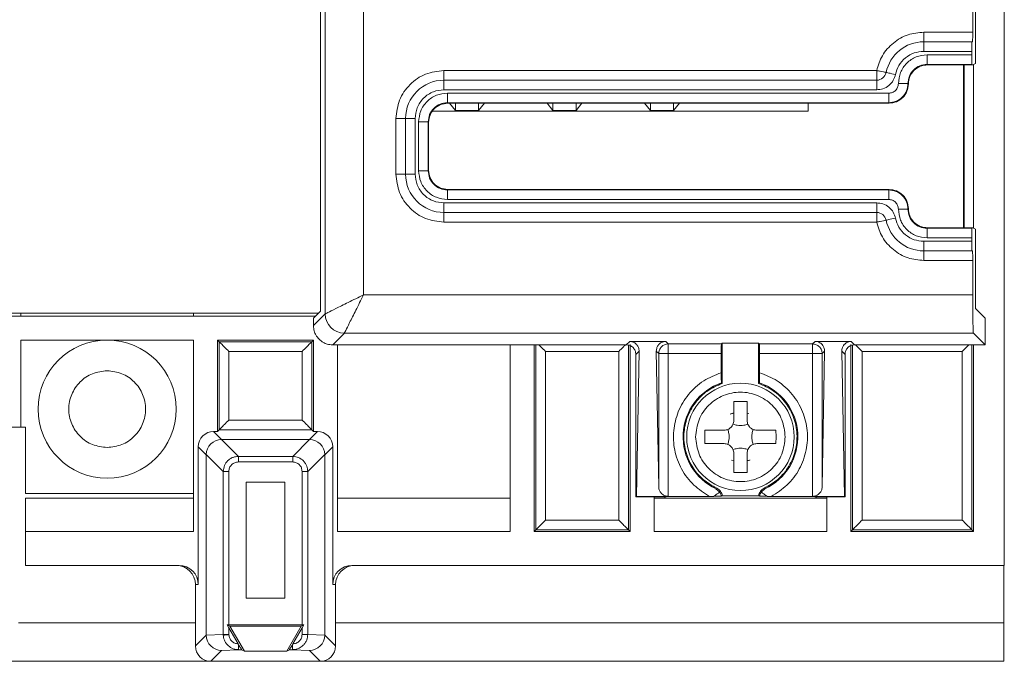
# Paper-space layout 'Blatt2' of a CAD drawing. Header units: millimetres. Extents: x 257 to 862, y 404 to 535.
# Tile 31 of 36: x 811 to 862, y 408 to 441. Entities that reach past the tile are written whole.
import ezdxf

# ---------------------------------------------------------------- set-up
doc = ezdxf.new("R2010")
doc.units = ezdxf.units.MM

psp = doc.layouts.new('Blatt2')

# ---------------------------------------------------------------- linework, layer by layer
at = {"color": 7, "linetype": 'Continuous', "lineweight": 15}
for p, q in [((862.252, 515.74), (862.252, 412.74)), ((826.863, 425.853), (826.863, 502.63)), ((828.863, 501.63), (828.863, 426.852)), ((826.618, 476.02), (826.618, 425.997)), ((860.746, 445.671), (860.746, 438.911)), ((860.606, 440.541), (860.606, 444.041)), ((858.052, 440.041), (858.052, 440.541)), ((858.052, 440.541), (860.606, 440.541)), ((860.562, 440.041), (858.052, 440.041)), ((858.052, 439.541), (858.052, 440.041)), ((860.562, 440.041), (860.597, 440.041)), ((860.554, 439.541), (858.052, 439.541)), ((858.23, 439.363), (858.23, 438.863)), ((858.23, 439.363), (860.554, 439.363)), ((860.554, 439.363), (860.554, 439.541)), ((858.23, 438.863), (860.562, 438.863)), ((858.23, 438.863), (858.252, 438.841)), ((858.252, 438.841), (860.606, 438.841)), ((860.133, 430.341), (860.133, 438.841)), ((860.606, 438.841), (860.562, 438.863)), ((860.606, 438.841), (860.746, 438.911)), ((860.652, 430.318), (860.652, 438.864)), ((833.052, 438.041), (833.052, 438.541)), ((833.052, 438.541), (855.602, 438.541)), ((855.602, 438.041), (833.052, 438.041)), ((833.052, 437.541), (833.052, 438.041)), ((855.602, 437.541), (855.602, 438.041)), ((857.252, 437.841), (857.23, 437.863)), ((855.602, 437.541), (833.052, 437.541)), ((833.23, 437.363), (833.23, 436.863)), ((833.23, 437.363), (856.23, 437.363)), ((856.23, 437.363), (856.23, 436.863)), ((833.23, 436.863), (856.23, 436.863)), ((833.23, 436.863), (833.252, 436.841)), ((833.252, 436.841), (856.252, 436.841)), ((833.648, 436.456), (833.347, 436.841)), ((833.648, 436.841), (833.648, 436.456)), ((835.159, 436.841), (834.858, 436.456)), ((834.858, 436.841), (834.858, 436.456)), ((838.728, 436.456), (838.427, 436.841)), ((838.728, 436.841), (838.728, 436.456)), ((840.239, 436.841), (839.938, 436.456)), ((839.938, 436.841), (839.938, 436.456)), ((843.808, 436.456), (843.507, 436.841)), ((843.808, 436.841), (843.808, 436.456)), ((845.319, 436.841), (845.018, 436.456)), ((845.018, 436.456), (845.018, 436.841)), ((852.033, 436.841), (852.033, 436.43)), ((856.23, 436.863), (856.252, 436.841)), ((852.033, 436.43), (832.465, 436.43)), ((834.858, 436.456), (833.648, 436.456)), ((839.938, 436.456), (838.728, 436.456)), ((845.018, 436.456), (843.808, 436.456)), ((830.552, 433.141), (830.552, 436.041)), ((831.052, 436.041), (830.552, 436.041)), ((831.052, 436.041), (831.052, 433.141)), ((831.552, 436.041), (831.052, 436.041)), ((831.552, 436.041), (831.552, 433.141)), ((831.73, 433.319), (831.73, 435.863)), ((832.23, 433.319), (832.23, 435.863)), ((832.23, 435.863), (832.252, 435.841)), ((832.252, 433.341), (832.252, 435.841)), ((831.052, 433.141), (830.552, 433.141)), ((831.552, 433.141), (831.052, 433.141)), ((831.73, 433.319), (832.23, 433.319)), ((832.23, 433.319), (832.252, 433.341)), ((833.23, 432.319), (833.252, 432.341)), ((833.23, 431.819), (833.23, 432.319)), ((856.23, 432.319), (833.23, 432.319)), ((856.252, 432.341), (833.252, 432.341)), ((856.252, 432.341), (856.23, 432.319)), ((856.23, 431.819), (856.23, 432.319)), ((833.052, 431.641), (855.602, 431.641)), ((833.052, 431.641), (833.052, 431.141)), ((856.23, 431.819), (833.23, 431.819)), ((855.602, 431.641), (855.602, 431.141)), ((833.052, 431.141), (855.602, 431.141)), ((833.052, 431.141), (833.052, 430.641)), ((857.23, 431.319), (857.252, 431.341)), ((855.602, 430.641), (833.052, 430.641)), ((858.23, 430.319), (858.252, 430.341)), ((858.23, 430.319), (858.23, 429.819)), ((860.562, 430.319), (858.23, 430.319)), ((860.606, 430.341), (858.252, 430.341)), ((860.562, 430.319), (860.606, 430.341)), ((860.606, 430.341), (860.746, 430.271)), ((860.746, 430.271), (860.746, 426.136)), ((860.554, 429.641), (858.052, 429.641)), ((858.052, 429.641), (858.052, 429.141)), ((858.23, 429.819), (860.554, 429.819)), ((860.554, 429.641), (860.554, 429.819)), ((858.052, 429.141), (860.562, 429.141)), ((858.052, 428.641), (858.052, 429.141)), ((860.597, 429.141), (860.562, 429.141)), ((860.606, 428.641), (858.052, 428.641)), ((860.606, 426.852), (860.606, 428.641)), ((828.863, 426.852), (860.606, 426.852)), ((259.333, 425.89), (826.511, 425.89)), ((811.002, 425.89), (811.002, 425.74)), ((820.002, 425.74), (820.002, 425.89)), ((826.252, 425.63), (826.618, 425.997)), ((860.746, 426.136), (861.252, 425.63)), ((807.252, 425.74), (826.361, 425.74)), ((826.863, 425.853), (826.252, 425.241)), ((826.252, 425.241), (826.252, 425.63)), ((861.252, 424.241), (861.252, 425.63)), ((827.863, 424.853), (827.252, 424.241)), ((860.64, 424.853), (827.863, 424.853)), ((861.252, 424.241), (860.64, 424.853)), ((811.002, 424.49), (811.002, 419.94)), ((820.002, 424.49), (811.002, 424.49)), ((820.002, 424.49), (820.002, 414.51)), ((821.252, 424.49), (821.252, 419.726)), ((821.252, 424.49), (821.341, 424.401)), ((826.252, 424.49), (821.252, 424.49)), ((821.341, 424.401), (821.341, 419.817)), ((826.163, 424.401), (821.341, 424.401)), ((826.252, 424.49), (826.163, 424.401)), ((826.163, 419.817), (826.163, 424.401)), ((826.252, 419.726), (826.252, 424.49)), ((842.552, 424.241), (842.729, 424.419)), ((842.729, 424.419), (844.609, 424.419)), ((844.609, 424.419), (844.743, 424.285)), ((852.26, 424.285), (852.395, 424.419)), ((852.395, 424.419), (854.274, 424.419)), ((854.274, 424.419), (854.452, 424.241)), ((825.663, 423.901), (821.841, 423.901)), ((821.841, 423.901), (821.841, 420.317)), ((825.663, 420.317), (825.663, 423.901)), ((842.552, 424.241), (827.252, 424.241)), ((827.502, 424.241), (827.502, 414.51)), ((836.502, 414.51), (836.502, 424.241)), ((837.752, 424.241), (837.752, 414.51)), ((838.341, 423.901), (838.341, 415.099)), ((842.163, 423.901), (838.341, 423.901)), ((842.163, 415.099), (842.163, 423.901)), ((842.752, 414.51), (842.752, 424.267)), ((843.22, 423.91), (843.052, 423.741)), ((843.087, 416.341), (843.22, 423.91)), ((844.118, 423.91), (844.243, 416.826)), ((844.243, 423.785), (844.118, 423.91)), ((844.743, 424.285), (847.51, 424.285)), ((847.51, 424.285), (847.554, 424.328)), ((847.554, 424.328), (849.449, 424.328)), ((847.554, 424.328), (847.554, 422.232)), ((849.449, 424.328), (849.493, 424.285)), ((849.449, 424.328), (849.449, 422.232)), ((849.493, 424.285), (852.26, 424.285)), ((852.26, 424.285), (852.26, 424.135)), ((852.886, 423.91), (852.76, 423.785)), ((852.76, 416.826), (852.886, 423.91)), ((853.783, 423.91), (853.917, 416.341)), ((853.952, 423.741), (853.783, 423.91)), ((854.252, 424.267), (854.252, 414.51)), ((861.252, 424.241), (854.452, 424.241)), ((860.063, 423.901), (854.841, 423.901)), ((854.841, 423.901), (854.841, 415.099)), ((860.063, 415.099), (860.063, 423.901)), ((860.652, 414.51), (860.652, 424.241)), ((843.052, 423.741), (843.052, 416.324)), ((844.243, 416.826), (844.243, 423.785)), ((844.743, 423.785), (844.743, 416.341)), ((847.502, 423.785), (844.743, 423.785)), ((847.502, 423.785), (847.502, 422.786)), ((849.502, 422.786), (849.502, 423.785)), ((852.26, 423.785), (849.502, 423.785)), ((852.26, 416.341), (852.26, 423.785)), ((852.76, 423.785), (852.76, 416.826)), ((853.952, 416.324), (853.952, 423.741)), ((847.51, 422.264), (847.554, 422.232)), ((849.449, 422.232), (849.493, 422.264)), ((848.152, 421.291), (848.852, 421.291)), ((848.152, 420.291), (848.152, 421.291)), ((848.852, 421.291), (848.852, 420.291)), ((821.841, 420.317), (825.663, 420.317)), ((847.964, 420.625), (848.147, 420.692)), ((848.852, 420.674), (848.947, 420.656)), ((807.252, 419.94), (811.002, 419.94)), ((811.002, 419.94), (811.252, 419.94)), ((811.252, 419.94), (811.252, 416.49)), ((821.467, 419.309), (821.05, 419.726)), ((821.252, 419.726), (821.05, 419.726)), ((821.341, 419.817), (821.252, 419.726)), ((826.163, 419.817), (821.341, 419.817)), ((826.453, 419.726), (826.037, 419.309)), ((826.252, 419.726), (826.163, 419.817)), ((826.453, 419.726), (826.252, 419.726)), ((846.647, 419.441), (846.652, 419.791)), ((846.652, 419.791), (847.652, 419.791)), ((849.352, 419.791), (850.352, 419.791)), ((850.352, 419.791), (850.357, 419.441)), ((822.336, 418.427), (821.454, 419.309)), ((821.467, 419.309), (821.454, 419.309)), ((821.467, 419.309), (826.037, 419.309)), ((826.05, 419.309), (825.168, 418.427)), ((826.05, 419.309), (826.037, 419.309)), ((846.652, 419.091), (846.647, 419.441)), ((850.357, 419.441), (850.352, 419.091)), ((820.667, 418.509), (820.25, 418.926)), ((820.25, 418.926), (820.25, 411.74)), ((827.253, 418.926), (826.836, 418.509)), ((827.253, 411.74), (827.253, 418.926)), ((847.652, 419.091), (846.652, 419.091)), ((850.352, 419.091), (849.352, 419.091)), ((821.549, 417.641), (820.667, 418.523)), ((820.667, 409.104), (820.667, 418.509)), ((822.336, 418.132), (822.336, 418.427)), ((822.336, 418.427), (825.168, 418.427)), ((825.168, 418.427), (825.168, 418.132)), ((826.836, 418.523), (825.954, 417.641)), ((826.836, 418.509), (826.836, 409.104)), ((848.152, 418.208), (848.036, 418.23)), ((848.152, 417.591), (848.152, 418.591)), ((848.852, 418.591), (848.852, 417.591)), ((848.925, 418.212), (848.854, 418.19)), ((822.336, 418.132), (825.168, 418.132)), ((821.549, 409.146), (821.549, 417.641)), ((821.844, 417.641), (821.549, 417.641)), ((821.844, 409.649), (821.844, 417.641)), ((825.659, 417.641), (825.659, 409.649)), ((825.954, 417.641), (825.659, 417.641)), ((825.954, 417.641), (825.954, 409.146)), ((848.852, 417.591), (848.152, 417.591)), ((822.749, 411.031), (822.749, 417.074)), ((824.755, 417.074), (822.749, 417.074)), ((824.755, 417.074), (824.755, 411.031)), ((847.227, 416.735), (847.267, 416.765)), ((847.227, 416.735), (847.424, 416.559)), ((849.776, 416.735), (849.579, 416.559)), ((849.737, 416.765), (849.776, 416.735)), ((820.002, 416.49), (811.252, 416.49)), ((811.252, 416.242), (811.252, 414.51)), ((811.252, 416.242), (820.002, 416.242)), ((827.502, 416.242), (836.502, 416.242)), ((843.087, 416.341), (843.052, 416.324)), ((843.052, 416.324), (844.502, 416.324)), ((844.743, 416.341), (843.087, 416.341)), ((844.002, 416.324), (844.002, 414.51)), ((844.002, 416.242), (853.002, 416.242)), ((844.502, 416.324), (844.666, 416.242)), ((846.896, 416.341), (844.743, 416.341)), ((847.099, 416.341), (846.896, 416.341)), ((847.554, 416.367), (847.51, 416.345)), ((849.449, 416.367), (847.554, 416.367)), ((849.493, 416.345), (849.449, 416.367)), ((850.108, 416.341), (849.904, 416.341)), ((852.26, 416.341), (850.108, 416.341)), ((853.917, 416.341), (852.26, 416.341)), ((852.338, 416.242), (852.502, 416.324)), ((852.502, 416.324), (853.952, 416.324)), ((853.002, 414.51), (853.002, 416.324)), ((853.917, 416.341), (853.952, 416.324)), ((838.341, 415.099), (842.163, 415.099)), ((854.841, 415.099), (860.063, 415.099)), ((837.752, 414.51), (837.841, 414.599)), ((837.841, 414.599), (842.663, 414.599)), ((842.752, 414.51), (842.663, 414.599)), ((854.252, 414.51), (854.341, 414.599)), ((854.341, 414.599), (860.563, 414.599)), ((860.652, 414.51), (860.563, 414.599)), ((811.252, 414.51), (820.002, 414.51)), ((811.252, 414.51), (811.252, 412.74)), ((827.502, 414.51), (836.502, 414.51)), ((837.752, 414.51), (842.752, 414.51)), ((844.002, 414.51), (853.002, 414.51)), ((854.252, 414.51), (860.652, 414.51)), ((811.252, 412.74), (819.25, 412.74)), ((828.253, 412.74), (862.252, 412.74)), ((862.233, 409.74), (862.233, 412.74)), ((820.102, 409.74), (820.102, 411.74)), ((820.25, 411.74), (820.102, 411.74)), ((827.402, 411.74), (827.253, 411.74)), ((827.402, 411.74), (827.402, 409.74)), ((824.755, 411.031), (822.749, 411.031)), ((820.102, 409.74), (820.102, 408.54)), ((821.844, 409.49), (821.752, 409.649)), ((821.752, 409.649), (821.898, 409.565)), ((821.752, 409.649), (821.844, 409.649)), ((821.844, 409.649), (825.659, 409.649)), ((822.33, 408.647), (821.844, 409.49)), ((821.844, 409.146), (821.844, 409.49)), ((821.898, 409.565), (822.649, 408.265)), ((821.898, 409.565), (825.605, 409.565)), ((825.605, 409.565), (824.855, 408.265)), ((825.659, 409.49), (825.173, 408.647)), ((825.605, 409.565), (825.752, 409.649)), ((825.752, 409.649), (825.659, 409.49)), ((825.659, 409.649), (825.752, 409.649)), ((825.659, 409.49), (825.659, 409.146)), ((827.402, 408.54), (827.402, 409.74)), ((827.402, 409.74), (862.233, 409.74)), ((862.233, 407.74), (862.233, 409.74)), ((820.102, 408.54), (820.667, 409.104)), ((820.667, 409.104), (821.549, 409.146)), ((821.549, 409.146), (821.844, 409.146)), ((821.549, 409.146), (821.55, 409.108)), ((821.845, 409.122), (821.844, 409.146)), ((825.659, 409.146), (825.954, 409.146)), ((825.954, 409.146), (826.836, 409.104)), ((826.836, 409.104), (827.402, 408.54)), ((822.352, 408.61), (822.33, 408.647)), ((825.173, 408.647), (825.151, 408.61)), ((820.902, 407.74), (821.466, 408.304)), ((822.352, 408.347), (821.466, 408.304)), ((822.507, 408.347), (822.352, 408.347)), ((822.649, 408.265), (822.507, 408.347)), ((824.855, 408.265), (822.649, 408.265)), ((824.997, 408.347), (824.855, 408.265)), ((825.152, 408.347), (824.997, 408.347)), ((826.037, 408.304), (825.152, 408.347)), ((826.037, 408.304), (826.602, 407.74)), ((810.083, 407.74), (820.902, 407.74)), ((820.902, 407.74), (826.602, 407.74)), ((826.602, 407.74), (862.233, 407.74))]:
    psp.add_line(p, q, dxfattribs=at)
at = {"color": 8, "linetype": 'Continuous', "lineweight": 15}
for p, q in [((860.152, 438.841), (860.152, 430.341)), ((837.841, 424.241), (837.841, 414.599)), ((842.663, 414.599), (842.663, 424.219)), ((854.341, 424.219), (854.341, 414.599)), ((860.563, 414.599), (860.563, 424.241)), ((810.883, 409.74), (820.102, 409.74))]:
    psp.add_line(p, q, dxfattribs=at)
at = {"color": 7, "linetype": 'Continuous', "lineweight": 15, "flags": 128}
for points in [[(856.582, 438.341), (856.486, 438.361), (856.395, 438.379), (856.31, 438.397), (856.236, 438.412), (856.175, 438.424), (856.129, 438.434), (856.102, 438.439), (856.092, 438.441)], [(856.582, 430.841), (856.486, 430.822), (856.395, 430.803), (856.31, 430.786), (856.236, 430.77), (856.175, 430.758), (856.129, 430.749), (856.102, 430.743), (856.092, 430.741)]]:
    psp.add_lwpolyline(points, dxfattribs=at)
at = {"color": 7, "linetype": 'Continuous', "lineweight": 15}
for centre, radius in [((815.502, 420.89), 3.6), ((848.502, 419.441), 2.8)]:
    psp.add_circle(centre, radius, dxfattribs=at)
for centre, radius, start, end in [((858.052, 438.041), 2, 90, 168.463), ((855.602, 438.541), 0.5, 270, 348.463), ((833.052, 436.041), 2, 90, 180), ((833.052, 433.141), 2, 180, 270), ((855.602, 430.641), 0.5, 11.537, 90), ((858.052, 431.141), 2, 191.537, 270), ((827.863, 425.853), 1, 180.0185, 269.9827), ((844.743, 423.785), 0.5, 90.0234, 135.0029), ((848.502, 419.441), 2.991, 109.3551, 244.7851), ((848.502, 419.441), 2.991, 295.2149, 70.6449)]:
    psp.add_arc(centre, radius, start, end, dxfattribs=at)
for centre, major_axis, ratio, start_param, end_param in [((821.05, 418.926), (-0.566, 0.566), 0.999921, 5.497827, 7.068544), ((826.453, 418.926), (0.566, 0.566), 0.999921, 5.497827, 7.068544), ((821.466, 418.51), (0.566, 0.566), 0.998377, 0.802037, 2.339555), ((826.037, 418.51), (0.566, -0.566), 0.998377, 0.802037, 2.339555), ((821.507, 418.469), (0.78, -0.335), 0.932781, 3.505778, 3.522377), ((825.996, 418.469), (0.78, 0.335), 0.932781, 5.9024, 5.919), ((819.102, 411.74), (-1, 0), 0.99996, 3.141593, 4.712389), ((819.25, 411.74), (-1, 0), 0.99996, 3.141593, 4.712389), ((828.253, 411.74), (-1, 0), 0.99996, 4.712389, 6.283185), ((828.402, 411.74), (-1, 0), 0.99996, 4.712389, 6.283185), ((821.466, 409.104), (-0.324, 0.732), 0.998842, 1.154547, 2.724492), ((826.037, 409.104), (0.324, 0.732), 0.998842, 3.558693, 5.128638), ((820.902, 408.54), (-0.566, -0.566), 0.999921, 5.497827, 7.068544), ((826.602, 408.54), (0.566, -0.566), 0.999921, 5.497827, 7.068544)]:
    psp.add_ellipse(centre, major_axis=major_axis, ratio=ratio, start_param=start_param, end_param=end_param, dxfattribs=at)
for points, knots in [([(855.602, 438.541), (855.684, 438.807), (855.852, 439.355), (856.441, 440.014), (857.204, 440.459), (857.775, 440.514), (858.052, 440.541)], [0, 0, 0, 0, 0.242528, 0.49999, 0.757469, 1, 1, 1, 1]), ([(860.597, 440.041), (860.598, 440.044), (860.599, 440.05), (860.601, 440.092), (860.602, 440.151), (860.604, 440.244), (860.605, 440.376), (860.606, 440.489), (860.606, 440.541)], [0, 0, 0, 0, 0.155021, 0.301537, 0.439532, 0.569012, 0.801396, 1, 1, 1, 1]), ([(860.554, 439.541), (860.554, 439.593), (860.554, 439.706), (860.555, 439.838), (860.557, 439.931), (860.558, 439.991), (860.56, 440.033), (860.562, 440.038), (860.562, 440.041)], [0, 0, 0, 0, 0.1986035, 0.4309883, 0.5604601, 0.6984635, 0.8449796, 1, 1, 1, 1]), ([(858.052, 439.541), (857.886, 439.525), (857.543, 439.492), (857.085, 439.225), (856.732, 438.83), (856.631, 438.501), (856.582, 438.341)], [0, 0, 0, 0, 0.242525, 0.500013, 0.757467, 1, 1, 1, 1]), ([(856.73, 437.863), (856.752, 438.059), (856.797, 438.452), (857.145, 438.949), (857.642, 439.296), (858.035, 439.341), (858.23, 439.363)], [0, 0, 0, 0, 0.249032, 0.500454, 0.751744, 1, 1, 1, 1]), ([(860.562, 438.863), (860.561, 438.866), (860.56, 438.872), (860.558, 438.915), (860.557, 438.974), (860.555, 439.067), (860.554, 439.199), (860.554, 439.311), (860.554, 439.363)], [0, 0, 0, 0, 0.154594, 0.300793, 0.438602, 0.568013, 0.800649, 1, 1, 1, 1]), ([(857.23, 437.863), (857.245, 437.994), (857.275, 438.256), (857.506, 438.587), (857.837, 438.818), (858.099, 438.848), (858.23, 438.863)], [0, 0, 0, 0, 0.249987, 0.499969, 0.749976, 1, 1, 1, 1]), ([(857.252, 437.841), (857.267, 437.972), (857.297, 438.234), (857.528, 438.565), (857.859, 438.796), (858.121, 438.826), (858.252, 438.841)], [0, 0, 0, 0, 0.250002, 0.500011, 0.749995, 1, 1, 1, 1]), ([(830.552, 436.041), (830.589, 436.369), (830.664, 437.024), (831.243, 437.85), (832.069, 438.428), (832.724, 438.504), (833.052, 438.541)], [0, 0, 0, 0, 0.250001, 0.500001, 0.749998, 1, 1, 1, 1]), ([(856.092, 438.441), (856.085, 438.443), (856.07, 438.446), (855.957, 438.469), (855.795, 438.502), (855.666, 438.528), (855.602, 438.541)], [0, 0, 0, 0, 0.250005, 0.499984, 0.750018, 1, 1, 1, 1]), ([(855.602, 438.541), (855.602, 438.476), (855.602, 438.345), (855.602, 438.179), (855.602, 438.064), (855.602, 438.049), (855.602, 438.041)], [0, 0, 0, 0, 0.2500023, 0.5000004, 0.7500036, 1, 1, 1, 1]), ([(856.582, 438.341), (856.549, 438.235), (856.482, 438.015), (856.247, 437.752), (855.941, 437.574), (855.713, 437.552), (855.602, 437.541)], [0, 0, 0, 0, 0.24252, 0.499994, 0.757459, 1, 1, 1, 1]), ([(856.23, 437.363), (856.295, 437.37), (856.425, 437.385), (856.591, 437.5), (856.707, 437.666), (856.722, 437.798), (856.73, 437.863)], [0, 0, 0, 0, 0.2474, 0.498701, 0.750446, 1, 1, 1, 1]), ([(856.23, 436.863), (856.361, 436.878), (856.623, 436.908), (856.954, 437.14), (857.185, 437.47), (857.215, 437.732), (857.23, 437.863)], [0, 0, 0, 0, 0.250082, 0.500128, 0.750095, 1, 1, 1, 1]), ([(857.252, 437.841), (857.237, 437.71), (857.207, 437.448), (856.975, 437.118), (856.645, 436.886), (856.383, 436.856), (856.252, 436.841)], [0, 0, 0, 0, 0.2499946, 0.4999956, 0.750003, 1, 1, 1, 1]), ([(856.73, 437.863), (856.792, 437.863), (856.889, 437.863), (857.005, 437.863), (857.084, 437.863), (857.149, 437.863), (857.212, 437.863), (857.223, 437.863), (857.23, 437.863)], [0, 0, 0, 0, 0.23959, 0.368408, 0.500017, 0.631555, 0.760412, 1, 1, 1, 1]), ([(833.052, 437.541), (832.863, 437.521), (832.572, 437.49), (832.222, 437.303), (831.984, 437.109), (831.79, 436.871), (831.603, 436.521), (831.572, 436.23), (831.552, 436.041)], [0, 0, 0, 0, 0.239433, 0.369595, 0.499999, 0.63016, 0.760556, 1, 1, 1, 1]), ([(831.73, 435.863), (831.752, 436.059), (831.797, 436.452), (832.145, 436.95), (832.642, 437.296), (833.035, 437.341), (833.23, 437.363)], [0, 0, 0, 0, 0.249039, 0.500463, 0.75176, 1, 1, 1, 1]), ([(832.23, 435.863), (832.245, 435.994), (832.275, 436.256), (832.506, 436.587), (832.837, 436.818), (833.099, 436.848), (833.23, 436.863)], [0, 0, 0, 0, 0.2499804, 0.4999859, 0.7499671, 1, 1, 1, 1]), ([(832.252, 435.841), (832.267, 435.972), (832.297, 436.234), (832.528, 436.565), (832.859, 436.796), (833.121, 436.826), (833.252, 436.841)], [0, 0, 0, 0, 0.2500051, 0.5000098, 0.7499928, 1, 1, 1, 1]), ([(831.73, 435.863), (831.795, 435.863), (831.925, 435.863), (832.09, 435.863), (832.206, 435.863), (832.222, 435.863), (832.23, 435.863)], [0, 0, 0, 0, 0.250048, 0.500008, 0.75, 1, 1, 1, 1]), ([(833.052, 430.641), (832.724, 430.679), (832.069, 430.754), (831.243, 431.332), (830.664, 432.158), (830.589, 432.814), (830.552, 433.141)], [0, 0, 0, 0, 0.250002, 0.499999, 0.749999, 1, 1, 1, 1]), ([(831.552, 433.141), (831.572, 432.953), (831.603, 432.661), (831.79, 432.312), (831.983, 432.073), (832.222, 431.879), (832.572, 431.692), (832.863, 431.661), (833.052, 431.641)], [0, 0, 0, 0, 0.239443, 0.36961, 0.5, 0.630168, 0.760567, 1, 1, 1, 1]), ([(833.23, 431.819), (833.034, 431.842), (832.641, 431.887), (832.143, 432.234), (831.797, 432.731), (831.752, 433.124), (831.73, 433.319)], [0, 0, 0, 0, 0.249024, 0.500451, 0.751753, 1, 1, 1, 1]), ([(833.23, 432.319), (833.099, 432.334), (832.837, 432.364), (832.506, 432.596), (832.275, 432.926), (832.245, 433.188), (832.23, 433.319)], [0, 0, 0, 0, 0.249957, 0.499958, 0.749967, 1, 1, 1, 1]), ([(833.252, 432.341), (833.121, 432.356), (832.859, 432.386), (832.528, 432.618), (832.297, 432.948), (832.267, 433.21), (832.252, 433.341)], [0, 0, 0, 0, 0.2500071, 0.4999898, 0.7499949, 1, 1, 1, 1]), ([(857.23, 431.319), (857.215, 431.45), (857.185, 431.713), (856.953, 432.043), (856.623, 432.274), (856.361, 432.304), (856.23, 432.319)], [0, 0, 0, 0, 0.250107, 0.500141, 0.750121, 1, 1, 1, 1]), ([(856.252, 432.341), (856.383, 432.326), (856.645, 432.296), (856.975, 432.065), (857.207, 431.734), (857.237, 431.472), (857.252, 431.341)], [0, 0, 0, 0, 0.249997, 0.500005, 0.750005, 1, 1, 1, 1]), ([(855.602, 431.641), (855.713, 431.63), (855.941, 431.608), (856.247, 431.43), (856.482, 431.167), (856.549, 430.948), (856.582, 430.841)], [0, 0, 0, 0, 0.242541, 0.500005, 0.75748, 1, 1, 1, 1]), ([(856.73, 431.319), (856.723, 431.384), (856.708, 431.515), (856.592, 431.681), (856.427, 431.797), (856.295, 431.812), (856.23, 431.819)], [0, 0, 0, 0, 0.247396, 0.498747, 0.750488, 1, 1, 1, 1]), ([(855.602, 431.141), (855.602, 431.134), (855.602, 431.119), (855.602, 431.003), (855.602, 430.838), (855.602, 430.707), (855.602, 430.641)], [0, 0, 0, 0, 0.249997, 0.499999, 0.749998, 1, 1, 1, 1]), ([(858.23, 429.819), (858.034, 429.842), (857.641, 429.887), (857.143, 430.234), (856.797, 430.731), (856.752, 431.124), (856.73, 431.319)], [0, 0, 0, 0, 0.24904, 0.50046, 0.75176, 1, 1, 1, 1]), ([(857.23, 431.319), (857.223, 431.319), (857.212, 431.319), (857.149, 431.319), (857.084, 431.319), (857.005, 431.319), (856.889, 431.319), (856.792, 431.319), (856.73, 431.319)], [0, 0, 0, 0, 0.239588, 0.368445, 0.499983, 0.631592, 0.76041, 1, 1, 1, 1]), ([(858.23, 430.319), (858.099, 430.334), (857.837, 430.364), (857.506, 430.596), (857.275, 430.926), (857.245, 431.188), (857.23, 431.319)], [0, 0, 0, 0, 0.2499811, 0.4999713, 0.749973, 1, 1, 1, 1]), ([(858.252, 430.341), (858.121, 430.356), (857.859, 430.386), (857.528, 430.618), (857.297, 430.948), (857.267, 431.21), (857.252, 431.341)], [0, 0, 0, 0, 0.250005, 0.499989, 0.749997, 1, 1, 1, 1]), ([(855.602, 430.641), (855.666, 430.654), (855.795, 430.68), (855.957, 430.714), (856.07, 430.737), (856.085, 430.74), (856.092, 430.741)], [0, 0, 0, 0, 0.249982, 0.500017, 0.749995, 1, 1, 1, 1]), ([(858.052, 428.641), (857.775, 428.668), (857.204, 428.723), (856.441, 429.168), (855.852, 429.827), (855.684, 430.375), (855.602, 430.641)], [0, 0, 0, 0, 0.2425312, 0.5000105, 0.7574721, 1, 1, 1, 1]), ([(856.582, 430.841), (856.631, 430.682), (856.732, 430.353), (857.085, 429.957), (857.543, 429.69), (857.886, 429.657), (858.052, 429.641)], [0, 0, 0, 0, 0.242533, 0.499987, 0.757475, 1, 1, 1, 1]), ([(860.554, 429.819), (860.554, 429.871), (860.554, 429.984), (860.555, 430.115), (860.557, 430.208), (860.558, 430.268), (860.56, 430.31), (860.561, 430.316), (860.562, 430.319)], [0, 0, 0, 0, 0.19935, 0.431988, 0.561398, 0.699208, 0.845406, 1, 1, 1, 1]), ([(860.562, 429.141), (860.562, 429.144), (860.56, 429.15), (860.558, 429.192), (860.557, 429.251), (860.555, 429.344), (860.554, 429.476), (860.554, 429.589), (860.554, 429.641)], [0, 0, 0, 0, 0.1550203, 0.3015369, 0.4395404, 0.5690115, 0.8013975, 1, 1, 1, 1]), ([(860.606, 428.641), (860.606, 428.693), (860.605, 428.806), (860.604, 428.938), (860.602, 429.031), (860.601, 429.091), (860.599, 429.133), (860.598, 429.138), (860.597, 429.141)], [0, 0, 0, 0, 0.1986048, 0.4309887, 0.5604681, 0.6984636, 0.8449794, 1, 1, 1, 1]), ([(828.863, 426.852), (828.589, 426.715), (828.059, 426.45), (827.396, 426.119), (827.037, 425.939), (826.889, 425.865), (826.872, 425.857), (826.863, 425.853)], [0, 0, 0, 0, 0.2787061, 0.5395975, 0.7771765, 0.8896728, 1, 1, 1, 1]), ([(828.863, 426.852), (828.725, 426.577), (828.459, 426.044), (828.13, 425.387), (827.911, 424.946), (827.879, 424.883), (827.863, 424.853)], [0, 0, 0, 0, 0.279741, 0.541817, 0.779843, 1, 1, 1, 1]), ([(860.64, 424.853), (860.637, 424.866), (860.632, 424.892), (860.624, 425.081), (860.615, 425.451), (860.607, 426.083), (860.606, 426.601), (860.606, 426.852)], [0, 0, 0, 0, 0.153898, 0.288803, 0.500804, 0.756997, 1, 1, 1, 1]), ([(827.252, 424.241), (827.158, 424.249), (826.988, 424.262), (826.746, 424.367), (826.535, 424.525), (826.378, 424.735), (826.273, 424.978), (826.259, 425.147), (826.252, 425.241)], [0, 0, 0, 0, 0.179526, 0.322833, 0.499994, 0.677172, 0.820494, 1, 1, 1, 1]), ([(821.341, 424.401), (821.342, 424.399), (821.346, 424.396), (821.377, 424.365), (821.459, 424.282), (821.625, 424.116), (821.764, 423.977), (821.841, 423.901)], [0, 0, 0, 0, 0.086807, 0.177883, 0.379607, 0.657095, 1, 1, 1, 1]), ([(826.163, 424.401), (826.161, 424.399), (826.158, 424.396), (826.127, 424.364), (826.044, 424.282), (825.879, 424.116), (825.74, 423.977), (825.663, 423.901)], [0, 0, 0, 0, 0.086806, 0.177887, 0.379607, 0.657095, 1, 1, 1, 1]), ([(842.729, 424.419), (842.769, 424.416), (842.85, 424.41), (842.986, 424.355), (843.111, 424.251), (843.205, 424.092), (843.215, 423.974), (843.22, 423.91)], [0, 0, 0, 0, 0.122971, 0.252321, 0.476192, 0.717288, 1, 1, 1, 1]), ([(844.118, 423.91), (844.123, 423.974), (844.134, 424.092), (844.227, 424.251), (844.352, 424.355), (844.488, 424.41), (844.569, 424.416), (844.609, 424.419)], [0, 0, 0, 0, 0.282722, 0.523825, 0.747703, 0.877331, 1, 1, 1, 1]), ([(852.886, 423.91), (852.88, 423.974), (852.87, 424.092), (852.787, 424.233), (852.69, 424.324), (852.597, 424.379), (852.498, 424.413), (852.428, 424.417), (852.395, 424.419)], [0, 0, 0, 0, 0.282491, 0.523405, 0.660892, 0.78407, 0.895848, 1, 1, 1, 1]), ([(853.783, 423.91), (853.789, 423.974), (853.799, 424.092), (853.892, 424.251), (854.018, 424.355), (854.153, 424.41), (854.234, 424.416), (854.274, 424.419)], [0, 0, 0, 0, 0.282716, 0.523822, 0.747701, 0.87733, 1, 1, 1, 1]), ([(838, 424.241), (838.037, 424.204), (838.139, 424.102), (838.263, 423.979), (838.341, 423.901)], [0, 0, 0, 0, 0.364769, 1, 1, 1, 1]), ([(842.163, 423.901), (842.241, 423.979), (842.364, 424.102), (842.466, 424.204), (842.503, 424.241)], [0, 0, 0, 0, 0.635219, 1, 1, 1, 1]), ([(842.552, 424.241), (842.617, 424.234), (842.748, 424.219), (842.914, 424.103), (843.029, 423.938), (843.044, 423.807), (843.052, 423.741)], [0, 0, 0, 0, 0.25002, 0.50001, 0.749998, 1, 1, 1, 1]), ([(844.39, 424.138), (844.368, 424.114), (844.324, 424.065), (844.279, 423.977), (844.249, 423.883), (844.245, 423.817), (844.243, 423.785)], [0, 0, 0, 0, 0.249988, 0.500035, 0.750002, 1, 1, 1, 1]), ([(844.743, 423.785), (844.743, 423.85), (844.743, 423.979), (844.743, 424.143), (844.743, 424.259), (844.743, 424.276), (844.743, 424.285)], [0, 0, 0, 0, 0.250001, 0.500001, 0.750001, 1, 1, 1, 1]), ([(847.51, 424.285), (847.51, 424.282), (847.508, 424.277), (847.506, 424.233), (847.504, 424.143), (847.503, 424.013), (847.502, 423.89), (847.502, 423.82), (847.502, 423.785)], [0, 0, 0, 0, 0.135221, 0.269942, 0.499981, 0.730015, 0.863508, 1, 1, 1, 1]), ([(849.502, 423.785), (849.502, 423.82), (849.502, 423.89), (849.501, 424.013), (849.499, 424.143), (849.497, 424.232), (849.495, 424.277), (849.494, 424.282), (849.493, 424.285)], [0, 0, 0, 0, 0.135217, 0.269928, 0.499963, 0.730001, 0.863502, 1, 1, 1, 1]), ([(852.76, 423.785), (852.753, 423.85), (852.738, 423.981), (852.622, 424.146), (852.457, 424.262), (852.326, 424.277), (852.26, 424.285)], [0, 0, 0, 0, 0.2499983, 0.4999878, 0.7500064, 1, 1, 1, 1]), ([(852.26, 424.135), (852.26, 424.111), (852.26, 424.062), (852.26, 423.975), (852.26, 423.882), (852.26, 423.817), (852.26, 423.785)], [0, 0, 0, 0, 0.250001, 0.499999, 0.749999, 1, 1, 1, 1]), ([(853.952, 423.741), (853.959, 423.807), (853.974, 423.938), (854.09, 424.103), (854.255, 424.219), (854.386, 424.234), (854.452, 424.241)], [0, 0, 0, 0, 0.250007, 0.500043, 0.749975, 1, 1, 1, 1]), ([(854.5, 424.241), (854.537, 424.204), (854.639, 424.102), (854.763, 423.979), (854.841, 423.901)], [0, 0, 0, 0, 0.36474, 1, 1, 1, 1]), ([(860.063, 423.901), (860.141, 423.979), (860.264, 424.102), (860.366, 424.204), (860.403, 424.241)], [0, 0, 0, 0, 0.635185, 1, 1, 1, 1]), ([(844.743, 423.785), (844.678, 423.785), (844.549, 423.785), (844.385, 423.785), (844.269, 423.785), (844.252, 423.785), (844.243, 423.785)], [0, 0, 0, 0, 0.2499836, 0.4999716, 0.7499914, 1, 1, 1, 1]), ([(852.26, 423.785), (852.325, 423.785), (852.455, 423.785), (852.619, 423.785), (852.735, 423.785), (852.752, 423.785), (852.76, 423.785)], [0, 0, 0, 0, 0.249978, 0.500026, 0.749997, 1, 1, 1, 1]), ([(815.502, 422.89), (815.24, 422.86), (814.716, 422.799), (814.051, 422.337), (813.606, 421.676), (813.45, 420.89), (813.606, 420.103), (814.051, 419.442), (814.716, 418.98), (815.24, 418.92), (815.502, 418.89)], [0, 0, 0, 0, 0.125003, 0.250004, 0.375, 0.5, 0.625, 0.749996, 0.874997, 1, 1, 1, 1]), ([(815.502, 418.89), (815.763, 418.92), (816.287, 418.98), (816.953, 419.442), (817.398, 420.103), (817.554, 420.89), (817.398, 421.676), (816.953, 422.337), (816.287, 422.799), (815.763, 422.86), (815.502, 422.89)], [0, 0, 0, 0, 0.125003, 0.250004, 0.375, 0.5, 0.625, 0.749996, 0.874997, 1, 1, 1, 1]), ([(846.896, 416.341), (846.609, 416.522), (846.023, 416.891), (845.391, 417.746), (845.029, 418.735), (844.977, 419.773), (845.222, 420.783), (845.762, 421.686), (846.542, 422.409), (847.187, 422.662), (847.502, 422.786)], [0, 0, 0, 0, 0.122212, 0.250001, 0.377792, 0.500001, 0.62221, 0.75, 0.877789, 1, 1, 1, 1]), ([(847.502, 422.786), (847.502, 422.717), (847.502, 422.58), (847.504, 422.406), (847.507, 422.311), (847.509, 422.27), (847.51, 422.266), (847.51, 422.264)], [0, 0, 0, 0, 0.261281, 0.5167309, 0.7616334, 0.8803599, 1, 1, 1, 1]), ([(849.493, 422.264), (849.494, 422.272), (849.496, 422.288), (849.499, 422.408), (849.501, 422.58), (849.502, 422.717), (849.502, 422.786)], [0, 0, 0, 0, 0.23743, 0.482634, 0.738398, 1, 1, 1, 1]), ([(849.502, 422.786), (849.817, 422.662), (850.461, 422.409), (851.242, 421.686), (851.782, 420.783), (852.027, 419.773), (851.974, 418.735), (851.612, 417.746), (850.98, 416.891), (850.394, 416.522), (850.108, 416.341)], [0, 0, 0, 0, 0.122212, 0.250001, 0.377792, 0.500002, 0.622212, 0.750003, 0.877794, 1, 1, 1, 1]), ([(847.554, 422.232), (847.285, 422.114), (846.747, 421.878), (846.118, 421.244), (845.692, 420.468), (845.514, 419.598), (845.599, 418.714), (845.942, 417.898), (846.502, 417.201), (847.012, 416.91), (847.267, 416.765)], [0, 0, 0, 0, 0.1250043, 0.2500049, 0.3750043, 0.500003, 0.6250026, 0.7500032, 0.8749997, 1, 1, 1, 1]), ([(846.168, 419.441), (846.203, 419.747), (846.274, 420.357), (846.813, 421.134), (847.584, 421.653), (848.502, 421.835), (849.419, 421.653), (850.19, 421.134), (850.73, 420.357), (850.8, 419.747), (850.835, 419.441)], [0, 0, 0, 0, 0.125, 0.25, 0.374999, 0.5, 0.625001, 0.75, 0.875, 1, 1, 1, 1]), ([(849.737, 416.765), (849.992, 416.91), (850.502, 417.201), (851.062, 417.898), (851.404, 418.714), (851.489, 419.598), (851.312, 420.468), (850.886, 421.244), (850.256, 421.878), (849.718, 422.114), (849.449, 422.232)], [0, 0, 0, 0, 0.125001, 0.250004, 0.375002, 0.500002, 0.625001, 0.750001, 0.875003, 1, 1, 1, 1]), ([(821.341, 419.817), (821.342, 419.818), (821.346, 419.822), (821.377, 419.853), (821.46, 419.936), (821.625, 420.101), (821.764, 420.24), (821.841, 420.317)], [0, 0, 0, 0, 0.086791, 0.177879, 0.379691, 0.657155, 1, 1, 1, 1]), ([(825.663, 420.317), (825.74, 420.24), (825.879, 420.101), (826.044, 419.936), (826.127, 419.853), (826.158, 419.822), (826.161, 419.818), (826.163, 419.817)], [0, 0, 0, 0, 0.342846, 0.62031, 0.822087, 0.913183, 1, 1, 1, 1]), ([(847.652, 419.791), (847.686, 419.793), (847.753, 419.797), (847.878, 419.838), (848.014, 419.929), (848.105, 420.065), (848.146, 420.19), (848.15, 420.257), (848.152, 420.291)], [0, 0, 0, 0, 0.130621, 0.257633, 0.499973, 0.74235, 0.86935, 1, 1, 1, 1]), ([(847.963, 420.619), (847.983, 420.63), (848.041, 420.664), (848.108, 420.67), (848.152, 420.674)], [0, 0, 0, 0, 0.340461, 1, 1, 1, 1]), ([(848.852, 420.291), (848.854, 420.257), (848.858, 420.19), (848.898, 420.065), (848.989, 419.929), (849.126, 419.838), (849.251, 419.797), (849.318, 419.793), (849.352, 419.791)], [0, 0, 0, 0, 0.1306619, 0.2576822, 0.4999846, 0.7423798, 0.8693111, 1, 1, 1, 1]), ([(847.843, 419.829), (847.864, 419.759), (847.902, 419.637), (847.91, 419.5), (847.914, 419.441)], [0, 0, 0, 0, 0.5721961, 1, 1, 1, 1]), ([(848.89, 420.1), (848.819, 420.079), (848.697, 420.043), (848.502, 420.023), (848.307, 420.043), (848.185, 420.079), (848.114, 420.1)], [0, 0, 0, 0, 0.289745, 0.5, 0.710255, 1, 1, 1, 1]), ([(849.089, 419.441), (849.093, 419.5), (849.102, 419.637), (849.139, 419.759), (849.161, 419.829)], [0, 0, 0, 0, 0.42763, 1, 1, 1, 1]), ([(850.835, 419.441), (850.8, 419.136), (850.73, 418.525), (850.19, 417.748), (849.419, 417.229), (848.502, 417.047), (847.584, 417.229), (846.813, 417.748), (846.274, 418.525), (846.203, 419.136), (846.168, 419.441)], [0, 0, 0, 0, 0.125, 0.25, 0.374999, 0.5, 0.625001, 0.75, 0.875, 1, 1, 1, 1]), ([(847.914, 419.441), (847.91, 419.382), (847.902, 419.245), (847.864, 419.123), (847.843, 419.053)], [0, 0, 0, 0, 0.427644, 1, 1, 1, 1]), ([(849.161, 419.053), (849.139, 419.123), (849.102, 419.245), (849.093, 419.382), (849.089, 419.441)], [0, 0, 0, 0, 0.572188, 1, 1, 1, 1]), ([(848.152, 418.591), (848.15, 418.625), (848.146, 418.692), (848.105, 418.817), (848.014, 418.954), (847.878, 419.045), (847.753, 419.085), (847.686, 419.089), (847.652, 419.091)], [0, 0, 0, 0, 0.130668, 0.257671, 0.500027, 0.742371, 0.86938, 1, 1, 1, 1]), ([(848.114, 418.782), (848.185, 418.803), (848.307, 418.839), (848.502, 418.86), (848.697, 418.839), (848.819, 418.803), (848.89, 418.782)], [0, 0, 0, 0, 0.289745, 0.5, 0.710255, 1, 1, 1, 1]), ([(849.352, 419.091), (849.318, 419.089), (849.251, 419.085), (849.126, 419.045), (848.989, 418.954), (848.898, 418.817), (848.858, 418.692), (848.854, 418.625), (848.852, 418.591)], [0, 0, 0, 0, 0.130686, 0.257689, 0.50001, 0.742367, 0.86936, 1, 1, 1, 1]), ([(821.549, 417.641), (821.563, 417.747), (821.589, 417.955), (821.748, 418.176), (821.913, 418.307), (822.094, 418.4), (822.242, 418.417), (822.336, 418.427)], [0, 0, 0, 0, 0.258361, 0.509176, 0.63827, 0.772611, 1, 1, 1, 1]), ([(825.168, 418.427), (825.274, 418.414), (825.483, 418.387), (825.703, 418.228), (825.834, 418.063), (825.928, 417.882), (825.944, 417.734), (825.954, 417.641)], [0, 0, 0, 0, 0.258326, 0.509149, 0.638265, 0.772606, 1, 1, 1, 1]), ([(848.99, 418.238), (848.987, 418.236), (848.945, 418.214), (848.896, 418.211), (848.852, 418.208)], [0, 0, 0, 0, 0.081085, 1, 1, 1, 1]), ([(821.844, 417.641), (821.851, 417.705), (821.866, 417.834), (821.978, 417.998), (822.142, 418.11), (822.271, 418.125), (822.336, 418.132)], [0, 0, 0, 0, 0.251258, 0.500024, 0.748805, 1, 1, 1, 1]), ([(825.168, 418.132), (825.233, 418.125), (825.361, 418.11), (825.525, 417.998), (825.637, 417.834), (825.652, 417.705), (825.659, 417.641)], [0, 0, 0, 0, 0.251264, 0.499974, 0.748733, 1, 1, 1, 1]), ([(844.243, 416.826), (844.251, 416.765), (844.265, 416.65), (844.352, 416.516), (844.45, 416.43), (844.543, 416.38), (844.642, 416.347), (844.71, 416.343), (844.743, 416.341)], [0, 0, 0, 0, 0.2805976, 0.5207921, 0.6576145, 0.7812782, 0.894271, 1, 1, 1, 1]), ([(847.267, 416.765), (847.304, 416.744), (847.379, 416.703), (847.466, 416.607), (847.531, 416.494), (847.546, 416.41), (847.554, 416.367)], [0, 0, 0, 0, 0.249278, 0.499944, 0.749221, 1, 1, 1, 1]), ([(849.449, 416.367), (849.457, 416.409), (849.473, 416.494), (849.537, 416.606), (849.624, 416.703), (849.699, 416.744), (849.737, 416.765)], [0, 0, 0, 0, 0.249259, 0.499949, 0.749279, 1, 1, 1, 1]), ([(852.26, 416.341), (852.293, 416.343), (852.362, 416.347), (852.461, 416.38), (852.553, 416.43), (852.651, 416.516), (852.738, 416.65), (852.753, 416.765), (852.76, 416.826)], [0, 0, 0, 0, 0.105728, 0.21878, 0.342392, 0.479212, 0.719404, 1, 1, 1, 1]), ([(847.424, 416.559), (847.382, 416.529), (847.291, 416.467), (847.166, 416.385), (847.099, 416.341)], [0, 0, 0, 0, 0.469836, 1, 1, 1, 1]), ([(847.51, 416.345), (847.504, 416.345), (847.49, 416.344), (847.398, 416.343), (847.266, 416.342), (847.155, 416.342), (847.099, 416.341)], [0, 0, 0, 0, 0.250003, 0.499998, 0.749979, 1, 1, 1, 1]), ([(847.424, 416.559), (847.454, 416.505), (847.492, 416.436), (847.506, 416.366), (847.51, 416.348), (847.51, 416.346), (847.51, 416.345)], [0, 0, 0, 0, 0.6758973, 0.8678119, 0.9399908, 1, 1, 1, 1]), ([(849.579, 416.559), (849.549, 416.505), (849.511, 416.436), (849.497, 416.366), (849.494, 416.348), (849.493, 416.346), (849.493, 416.345)], [0, 0, 0, 0, 0.675517, 0.86767, 0.939925, 1, 1, 1, 1]), ([(849.904, 416.341), (849.849, 416.342), (849.738, 416.342), (849.605, 416.343), (849.513, 416.344), (849.5, 416.345), (849.493, 416.345)], [0, 0, 0, 0, 0.249947, 0.500003, 0.750005, 1, 1, 1, 1]), ([(849.579, 416.559), (849.622, 416.529), (849.712, 416.467), (849.838, 416.385), (849.904, 416.341)], [0, 0, 0, 0, 0.469836, 1, 1, 1, 1]), ([(837.841, 414.599), (837.842, 414.6), (837.846, 414.604), (837.877, 414.635), (837.96, 414.717), (838.125, 414.883), (838.264, 415.022), (838.341, 415.099)], [0, 0, 0, 0, 0.086806, 0.177886, 0.379605, 0.657094, 1, 1, 1, 1]), ([(842.663, 414.599), (842.661, 414.6), (842.658, 414.603), (842.627, 414.634), (842.544, 414.718), (842.378, 414.883), (842.24, 415.022), (842.163, 415.099)], [0, 0, 0, 0, 0.0867597, 0.1778259, 0.3796459, 0.6571098, 1, 1, 1, 1]), ([(854.341, 414.599), (854.342, 414.6), (854.346, 414.604), (854.377, 414.635), (854.46, 414.717), (854.625, 414.883), (854.764, 415.022), (854.841, 415.099)], [0, 0, 0, 0, 0.086761, 0.177831, 0.379652, 0.657072, 1, 1, 1, 1]), ([(860.563, 414.599), (860.561, 414.6), (860.558, 414.603), (860.527, 414.634), (860.444, 414.718), (860.278, 414.883), (860.14, 415.022), (860.063, 415.099)], [0, 0, 0, 0, 0.0867597, 0.1778259, 0.3796459, 0.6571098, 1, 1, 1, 1]), ([(821.845, 409.122), (821.812, 409.121), (821.743, 409.117), (821.657, 409.113), (821.599, 409.11), (821.57, 409.109), (821.556, 409.108), (821.551, 409.108), (821.55, 409.108)], [0, 0, 0, 0, 0.231582, 0.499172, 0.698074, 0.846208, 0.9456, 1, 1, 1, 1]), ([(822.352, 408.347), (822.287, 408.351), (822.163, 408.36), (821.956, 408.438), (821.751, 408.591), (821.59, 408.834), (821.563, 409.02), (821.55, 409.108)], [0, 0, 0, 0, 0.1603771, 0.3041364, 0.5407963, 0.7817969, 1, 1, 1, 1]), ([(822.33, 408.647), (822.267, 408.657), (822.142, 408.676), (821.985, 408.786), (821.874, 408.94), (821.854, 409.062), (821.845, 409.122)], [0, 0, 0, 0, 0.255837, 0.506271, 0.754628, 1, 1, 1, 1]), ([(825.954, 409.146), (825.943, 409.045), (825.927, 408.889), (825.825, 408.702), (825.7, 408.549), (825.534, 408.433), (825.338, 408.36), (825.217, 408.351), (825.152, 408.347)], [0, 0, 0, 0, 0.239964, 0.36895, 0.503621, 0.709838, 0.844521, 1, 1, 1, 1]), ([(825.659, 409.146), (825.652, 409.083), (825.637, 408.956), (825.528, 408.794), (825.367, 408.677), (825.238, 408.657), (825.173, 408.647)], [0, 0, 0, 0, 0.245537, 0.49397, 0.744481, 1, 1, 1, 1]), ([(822.507, 408.347), (822.506, 408.348), (822.504, 408.35), (822.491, 408.371), (822.463, 408.42), (822.412, 408.505), (822.374, 408.572), (822.352, 408.61)], [0, 0, 0, 0, 0.115435, 0.235453, 0.492294, 0.711551, 1, 1, 1, 1]), ([(822.352, 408.61), (822.352, 408.574), (822.352, 408.504), (822.352, 408.418), (822.352, 408.359), (822.352, 408.351), (822.352, 408.347)], [0, 0, 0, 0, 0.250005, 0.500001, 0.75, 1, 1, 1, 1]), ([(825.151, 408.61), (825.13, 408.572), (825.091, 408.505), (825.04, 408.42), (825.012, 408.371), (824.999, 408.35), (824.997, 408.348), (824.997, 408.347)], [0, 0, 0, 0, 0.288426, 0.507719, 0.764495, 0.884544, 1, 1, 1, 1]), ([(825.152, 408.347), (825.152, 408.351), (825.152, 408.359), (825.152, 408.418), (825.152, 408.504), (825.151, 408.574), (825.151, 408.61)], [0, 0, 0, 0, 0.2499922, 0.499997, 0.7499986, 1, 1, 1, 1])]:
    psp.add_open_spline(points, degree=3, knots=knots, dxfattribs=at)

doc.saveas('drawing.dxf')
